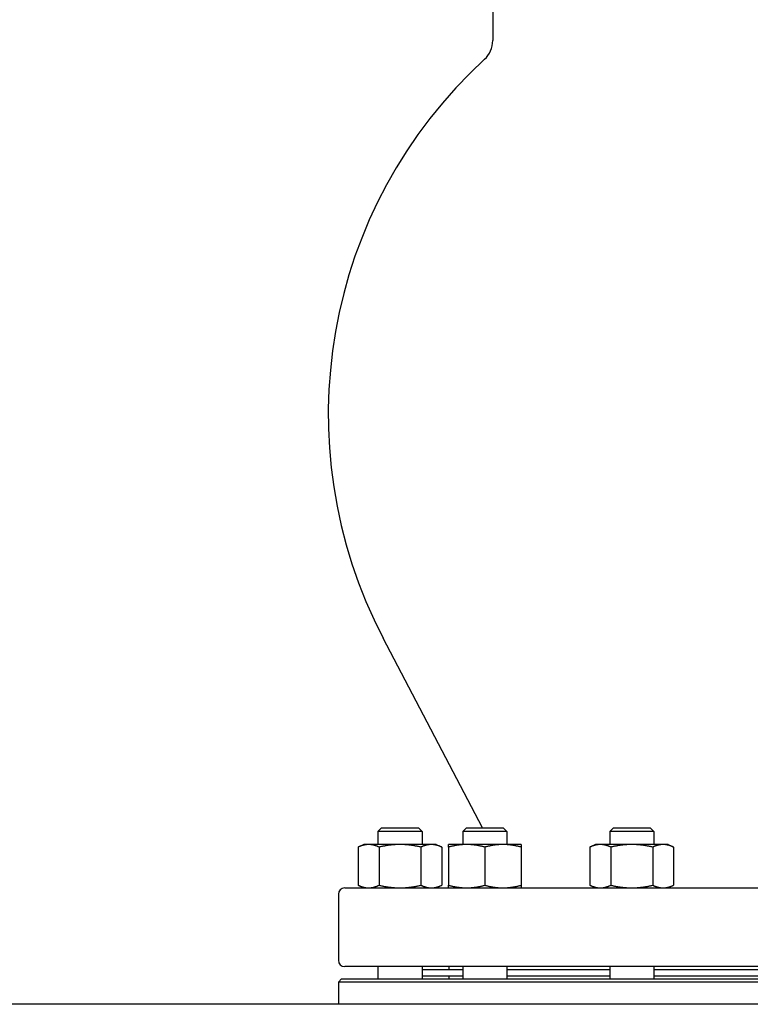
# Model space of a CAD drawing. Header units: inches. Extents: x 36 to 1719, y -84 to 1122.
# Tile 73 of 256: x 353 to 367, y 415 to 435. Entities that reach past the tile are written whole.
import ezdxf

# ---------------------------------------------------------------- set-up
doc = ezdxf.new("R2010")
doc.units = ezdxf.units.IN
doc.header["$LTSCALE"] = 48
doc.header["$MEASUREMENT"] = 0
doc.layers.add('Visible (ANSI)', color=7, linetype='Continuous', lineweight=30)

msp = doc.modelspace()

# ---------------------------------------------------------------- linework, layer by layer
at = {"layer": 'Visible (ANSI)'}
for p, q in [((362.2229, 436.53877), (362.2229, 434.51716)), ((362.02372, 418.91877), (360.05423, 422.6761)), ((360.0198, 418.91877), (359.94689, 418.84586)), ((360.0198, 418.91877), (360.74897, 418.91877)), ((360.74897, 418.91877), (360.82189, 418.84586)), ((361.70213, 418.91877), (361.62921, 418.84586)), ((361.70213, 418.91877), (362.43129, 418.91877)), ((362.43129, 418.91877), (362.50421, 418.84586)), ((364.616, 418.91877), (364.54308, 418.84586)), ((364.616, 418.91877), (365.34516, 418.91877)), ((365.34516, 418.91877), (365.41808, 418.84586)), ((360.82189, 418.84586), (359.94689, 418.84586)), ((359.94689, 418.84586), (359.94689, 418.58777)), ((360.82189, 418.84586), (360.82189, 418.58777)), ((362.50421, 418.84586), (361.62921, 418.84586)), ((361.62921, 418.84586), (361.62921, 418.58777)), ((362.50421, 418.84586), (362.50421, 418.58777)), ((365.41808, 418.84586), (364.54308, 418.84586)), ((364.54308, 418.84586), (364.54308, 418.58777)), ((365.41808, 418.84586), (365.41808, 418.58777)), ((359.66539, 418.58777), (359.55416, 418.53591)), ((359.55416, 418.53591), (359.55416, 417.78064)), ((359.76171, 418.58777), (359.66539, 418.58777)), ((360.38439, 418.58777), (359.76171, 418.58777)), ((359.96927, 418.53591), (359.96927, 417.78064)), ((361.00706, 418.58777), (360.38439, 418.58777)), ((360.7995, 418.53591), (360.7995, 417.78064)), ((361.10339, 418.58777), (361.00706, 418.58777)), ((361.10339, 418.58777), (361.21462, 418.53591)), ((361.21462, 418.53591), (361.21462, 417.78064)), ((361.70721, 418.58777), (361.34771, 418.58777)), ((361.34771, 418.53591), (361.34771, 417.78064)), ((362.42621, 418.58777), (361.70721, 418.58777)), ((362.06671, 418.53591), (362.06671, 417.78064)), ((362.78571, 418.58777), (362.42621, 418.58777)), ((362.78571, 418.53591), (362.78571, 417.78064)), ((364.26158, 418.58777), (364.15035, 418.53591)), ((364.15035, 418.53591), (364.15035, 417.78064)), ((364.35791, 418.58777), (364.26158, 418.58777)), ((364.98058, 418.58777), (364.35791, 418.58777)), ((364.56547, 418.53591), (364.56547, 417.78064)), ((365.60325, 418.58777), (364.98058, 418.58777)), ((365.3957, 418.53591), (365.3957, 417.78064)), ((365.69958, 418.58777), (365.60325, 418.58777)), ((365.69958, 418.58777), (365.81081, 418.53591)), ((365.81081, 418.53591), (365.81081, 417.78064)), ((359.66539, 417.72877), (359.55416, 417.78064)), ((361.10339, 417.72877), (361.21462, 417.78064)), ((364.26158, 417.72877), (364.15035, 417.78064)), ((365.69958, 417.72877), (365.81081, 417.78064)), ((359.1629, 417.60377), (359.1629, 416.29377)), ((359.2879, 417.72877), (374.0379, 417.72877)), ((374.0379, 416.16877), (359.2879, 416.16877)), ((359.94689, 416.16877), (359.94689, 415.92377)), ((360.82189, 416.16877), (360.82189, 415.92377)), ((360.82189, 416.10877), (361.62921, 416.10877)), ((360.82189, 415.98877), (361.62921, 415.98877)), ((361.3529, 416.16877), (361.3529, 416.10877)), ((361.3529, 415.98377), (361.3529, 415.92377)), ((361.3529, 415.98377), (361.62921, 415.98377)), ((361.4729, 415.98877), (361.4729, 415.98377)), ((361.62921, 416.16877), (361.62921, 415.92377)), ((362.50421, 416.16877), (362.50421, 415.92377)), ((362.50421, 416.10877), (364.54308, 416.10877)), ((362.50421, 415.98877), (364.54308, 415.98877)), ((362.50421, 415.98377), (364.54308, 415.98377)), ((364.54308, 416.16877), (364.54308, 415.92377)), ((365.41808, 416.16877), (365.41808, 415.92377)), ((365.41808, 416.10877), (367.90773, 416.10877)), ((365.41808, 415.98877), (367.90773, 415.98877)), ((365.41808, 415.98377), (367.90773, 415.98377)), ((359.2254, 415.92377), (359.1629, 415.86127)), ((374.1629, 415.86127), (359.1629, 415.86127)), ((359.1629, 415.86127), (359.1629, 415.42127)), ((359.2254, 415.92377), (374.1004, 415.92377)), ((448.1724, 415.42127), (340.4754, 415.42127))]:
    msp.add_line(p, q, dxfattribs=at)
for centre, radius, start, end in [((361.7229, 434.51716), 0.5, 312.497008, 0), ((368.51073, 427.10877), 9.54783, 132.497008, 207.662302), ((359.2879, 417.60377), 0.125, 90, 180), ((359.2879, 416.29377), 0.125, 180, 270)]:
    msp.add_arc(centre, radius, start, end, dxfattribs=at)
for points in [[(359.76171, 418.58777), (359.66539, 418.58777), (359.55416, 418.53591)], [(359.96927, 418.53591), (359.85804, 418.58777), (359.76171, 418.58777)], [(360.38439, 418.58777), (360.19173, 418.58777), (359.96927, 418.53591)], [(360.7995, 418.53591), (360.57704, 418.58777), (360.38439, 418.58777)], [(361.00706, 418.58777), (360.91073, 418.58777), (360.7995, 418.53591)], [(361.21462, 418.53591), (361.10339, 418.58777), (361.00706, 418.58777)], [(361.34771, 418.53591), (361.34771, 418.58777), (361.34771, 418.58777)], [(361.70721, 418.58777), (361.54037, 418.58777), (361.34771, 418.53591)], [(362.06671, 418.53591), (361.87405, 418.58777), (361.70721, 418.58777)], [(362.42621, 418.58777), (362.25937, 418.58777), (362.06671, 418.53591)], [(362.78571, 418.53591), (362.59305, 418.58777), (362.42621, 418.58777)], [(362.78571, 418.58777), (362.78571, 418.58777), (362.78571, 418.53591)], [(364.35791, 418.58777), (364.26158, 418.58777), (364.15035, 418.53591)], [(364.56547, 418.53591), (364.45424, 418.58777), (364.35791, 418.58777)], [(364.98058, 418.58777), (364.78792, 418.58777), (364.56547, 418.53591)], [(365.3957, 418.53591), (365.17324, 418.58777), (364.98058, 418.58777)], [(365.60325, 418.58777), (365.50692, 418.58777), (365.3957, 418.53591)], [(365.81081, 418.53591), (365.69958, 418.58777), (365.60325, 418.58777)], [(359.55416, 417.78064), (359.66539, 417.72877), (359.76171, 417.72877)], [(359.76171, 417.72877), (359.85804, 417.72877), (359.96927, 417.78064)], [(359.96927, 417.78064), (360.19173, 417.72877), (360.38439, 417.72877)], [(360.38439, 417.72877), (360.57704, 417.72877), (360.7995, 417.78064)], [(360.7995, 417.78064), (360.91073, 417.72877), (361.00706, 417.72877)], [(361.00706, 417.72877), (361.10339, 417.72877), (361.21462, 417.78064)], [(361.34771, 417.78064), (361.54037, 417.72877), (361.70721, 417.72877)], [(361.34771, 417.72877), (361.34771, 417.72877), (361.34771, 417.78064)], [(361.70721, 417.72877), (361.87405, 417.72877), (362.06671, 417.78064)], [(362.06671, 417.78064), (362.25937, 417.72877), (362.42621, 417.72877)], [(362.42621, 417.72877), (362.59305, 417.72877), (362.78571, 417.78064)], [(362.78571, 417.78064), (362.78571, 417.72877), (362.78571, 417.72877)], [(364.15035, 417.78064), (364.26158, 417.72877), (364.35791, 417.72877)], [(364.35791, 417.72877), (364.45424, 417.72877), (364.56547, 417.78064)], [(364.56547, 417.78064), (364.78792, 417.72877), (364.98058, 417.72877)], [(364.98058, 417.72877), (365.17324, 417.72877), (365.3957, 417.78064)], [(365.3957, 417.78064), (365.50692, 417.72877), (365.60325, 417.72877)], [(365.60325, 417.72877), (365.69958, 417.72877), (365.81081, 417.78064)]]:
    msp.add_rational_spline(points, [1, 1.0379548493, 1], degree=2, dxfattribs=at)

doc.saveas('drawing.dxf')
